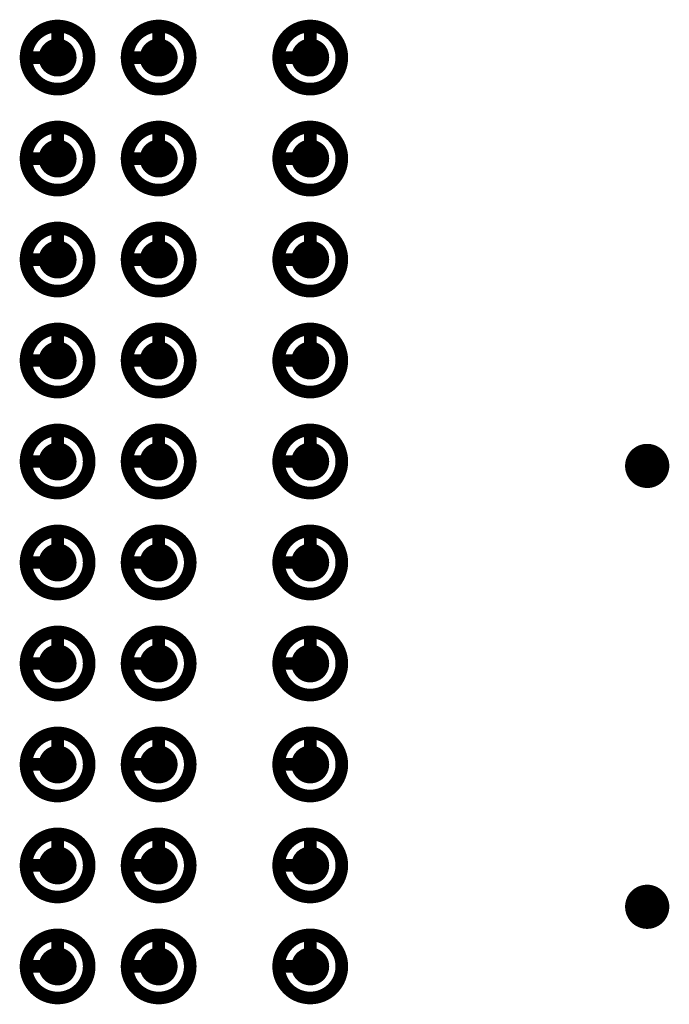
# Model space of a CAD drawing. Header units: millimetres. Extents: x 62 to 363, y 42 to 391.
# Tile 121 of 216: x 273.16 to 278.3, y 96.7 to 104.5. Entities that reach past the tile are written whole.
import ezdxf

# ---------------------------------------------------------------- set-up
doc = ezdxf.new("R2010")
doc.units = ezdxf.units.MM
for name, color, linetype in [('Mechanical8', 56, 'Continuous'), ('PadHoleLayer', 156, 'Continuous'), ('ViaHoleLayer', 16, 'Continuous')]:
    doc.layers.add(name, color=color, linetype=linetype)

# ---------------------------------------------------------------- blocks, each defined once
blk = doc.blocks.new('SAMTEC_SEAM8_40_S02_0_S_10_2_GP_K_HP_1864')
at = {"layer": 'Mechanical8'}
for points, const_width in [([(-6.55, -2.6, 1), (-7.05, -2.6, 1)], 0.1), ([(-6.825, -2.35, 1), (-6.775, -2.35, 1)], 0.05), ([(-5.75, -2.6, 1), (-6.25, -2.6, 1)], 0.1), ([(-6.025, -2.35, 1), (-5.975, -2.35, 1)], 0.05), ([(-4.95, -2.6, 1), (-5.45, -2.6, 1)], 0.1), ([(-5.225, -2.35, 1), (-5.175, -2.35, 1)], 0.05), ([(-4.15, -2.6, 1), (-4.65, -2.6, 1)], 0.1), ([(-4.425, -2.35, 1), (-4.375, -2.35, 1)], 0.05), ([(-3.35, -2.6, 1), (-3.85, -2.6, 1)], 0.1), ([(-3.625, -2.35, 1), (-3.575, -2.35, 1)], 0.05), ([(-2.55, -2.6, 1), (-3.05, -2.6, 1)], 0.1), ([(-2.825, -2.35, 1), (-2.775, -2.35, 1)], 0.05), ([(-1.75, -2.6, 1), (-2.25, -2.6, 1)], 0.1), ([(-2.025, -2.35, 1), (-1.975, -2.35, 1)], 0.05), ([(-0.95, -2.6, 1), (-1.45, -2.6, 1)], 0.1), ([(-1.225, -2.35, 1), (-1.175, -2.35, 1)], 0.05), ([(-0.15, -2.6, 1), (-0.65, -2.6, 1)], 0.1), ([(-0.425, -2.35, 1), (-0.375, -2.35, 1)], 0.05), ([(0.65, -2.6, 1), (0.15, -2.6, 1)], 0.1), ([(0.375, -2.35, 1), (0.425, -2.35, 1)], 0.05), ([(-7.075, -2.6, 1), (-7.025, -2.6, 1)], 0.05), ([(-6.825, -2.6, 1), (-6.775, -2.6, 1)], 0.05), ([(-6.825, -2.6, 1), (-6.775, -2.6, 1)], 0.05), ([(-6.575, -2.6, 1), (-6.525, -2.6, 1)], 0.05), ([(-6.575, -2.6, 1), (-6.525, -2.6, 1)], 0.05), ([(-6.275, -2.6, 1), (-6.225, -2.6, 1)], 0.05), ([(-6.025, -2.6, 1), (-5.975, -2.6, 1)], 0.05), ([(-6.025, -2.6, 1), (-5.975, -2.6, 1)], 0.05), ([(-5.775, -2.6, 1), (-5.725, -2.6, 1)], 0.05), ([(-5.775, -2.6, 1), (-5.725, -2.6, 1)], 0.05), ([(-5.475, -2.6, 1), (-5.425, -2.6, 1)], 0.05), ([(-5.225, -2.6, 1), (-5.175, -2.6, 1)], 0.05), ([(-5.225, -2.6, 1), (-5.175, -2.6, 1)], 0.05), ([(-4.975, -2.6, 1), (-4.925, -2.6, 1)], 0.05), ([(-4.975, -2.6, 1), (-4.925, -2.6, 1)], 0.05), ([(-4.675, -2.6, 1), (-4.625, -2.6, 1)], 0.05), ([(-4.425, -2.6, 1), (-4.375, -2.6, 1)], 0.05), ([(-4.425, -2.6, 1), (-4.375, -2.6, 1)], 0.05), ([(-4.175, -2.6, 1), (-4.125, -2.6, 1)], 0.05), ([(-4.175, -2.6, 1), (-4.125, -2.6, 1)], 0.05), ([(-3.875, -2.6, 1), (-3.825, -2.6, 1)], 0.05), ([(-3.625, -2.6, 1), (-3.575, -2.6, 1)], 0.05), ([(-3.625, -2.6, 1), (-3.575, -2.6, 1)], 0.05), ([(-3.375, -2.6, 1), (-3.325, -2.6, 1)], 0.05), ([(-3.375, -2.6, 1), (-3.325, -2.6, 1)], 0.05), ([(-3.075, -2.6, 1), (-3.025, -2.6, 1)], 0.05), ([(-2.825, -2.6, 1), (-2.775, -2.6, 1)], 0.05), ([(-2.825, -2.6, 1), (-2.775, -2.6, 1)], 0.05), ([(-2.575, -2.6, 1), (-2.525, -2.6, 1)], 0.05), ([(-2.575, -2.6, 1), (-2.525, -2.6, 1)], 0.05), ([(-2.275, -2.6, 1), (-2.225, -2.6, 1)], 0.05), ([(-2.025, -2.6, 1), (-1.975, -2.6, 1)], 0.05), ([(-2.025, -2.6, 1), (-1.975, -2.6, 1)], 0.05), ([(-1.775, -2.6, 1), (-1.725, -2.6, 1)], 0.05), ([(-1.775, -2.6, 1), (-1.725, -2.6, 1)], 0.05), ([(-1.475, -2.6, 1), (-1.425, -2.6, 1)], 0.05), ([(-1.225, -2.6, 1), (-1.175, -2.6, 1)], 0.05), ([(-1.225, -2.6, 1), (-1.175, -2.6, 1)], 0.05), ([(-0.975, -2.6, 1), (-0.925, -2.6, 1)], 0.05), ([(-0.975, -2.6, 1), (-0.925, -2.6, 1)], 0.05), ([(-0.675, -2.6, 1), (-0.625, -2.6, 1)], 0.05), ([(-0.425, -2.6, 1), (-0.375, -2.6, 1)], 0.05), ([(-0.425, -2.6, 1), (-0.375, -2.6, 1)], 0.05), ([(-0.175, -2.6, 1), (-0.125, -2.6, 1)], 0.05), ([(-0.175, -2.6, 1), (-0.125, -2.6, 1)], 0.05), ([(0.125, -2.6, 1), (0.175, -2.6, 1)], 0.05), ([(0.375, -2.6, 1), (0.425, -2.6, 1)], 0.05), ([(0.375, -2.6, 1), (0.425, -2.6, 1)], 0.05), ([(0.625, -2.6, 1), (0.675, -2.6, 1)], 0.05), ([(0.625, -2.6, 1), (0.675, -2.6, 1)], 0.05), ([(-6.55, -3.4, 1), (-7.05, -3.4, 1)], 0.1), ([(-6.825, -3.15, 1), (-6.775, -3.15, 1)], 0.05), ([(-5.75, -3.4, 1), (-6.25, -3.4, 1)], 0.1), ([(-6.025, -3.15, 1), (-5.975, -3.15, 1)], 0.05), ([(-4.95, -3.4, 1), (-5.45, -3.4, 1)], 0.1), ([(-5.225, -3.15, 1), (-5.175, -3.15, 1)], 0.05), ([(-4.15, -3.4, 1), (-4.65, -3.4, 1)], 0.1), ([(-4.425, -3.15, 1), (-4.375, -3.15, 1)], 0.05), ([(-3.35, -3.4, 1), (-3.85, -3.4, 1)], 0.1), ([(-3.625, -3.15, 1), (-3.575, -3.15, 1)], 0.05), ([(-2.55, -3.4, 1), (-3.05, -3.4, 1)], 0.1), ([(-2.825, -3.15, 1), (-2.775, -3.15, 1)], 0.05), ([(-1.75, -3.4, 1), (-2.25, -3.4, 1)], 0.1), ([(-2.025, -3.15, 1), (-1.975, -3.15, 1)], 0.05), ([(-0.95, -3.4, 1), (-1.45, -3.4, 1)], 0.1), ([(-1.225, -3.15, 1), (-1.175, -3.15, 1)], 0.05), ([(-0.15, -3.4, 1), (-0.65, -3.4, 1)], 0.1), ([(-0.425, -3.15, 1), (-0.375, -3.15, 1)], 0.05), ([(0.65, -3.4, 1), (0.15, -3.4, 1)], 0.1), ([(0.375, -3.15, 1), (0.425, -3.15, 1)], 0.05), ([(-7.075, -3.4, 1), (-7.025, -3.4, 1)], 0.05), ([(-6.825, -3.4, 1), (-6.775, -3.4, 1)], 0.05), ([(-6.825, -3.4, 1), (-6.775, -3.4, 1)], 0.05), ([(-6.575, -3.4, 1), (-6.525, -3.4, 1)], 0.05), ([(-6.575, -3.4, 1), (-6.525, -3.4, 1)], 0.05), ([(-6.275, -3.4, 1), (-6.225, -3.4, 1)], 0.05), ([(-6.025, -3.4, 1), (-5.975, -3.4, 1)], 0.05), ([(-6.025, -3.4, 1), (-5.975, -3.4, 1)], 0.05), ([(-5.775, -3.4, 1), (-5.725, -3.4, 1)], 0.05), ([(-5.775, -3.4, 1), (-5.725, -3.4, 1)], 0.05), ([(-5.475, -3.4, 1), (-5.425, -3.4, 1)], 0.05), ([(-5.225, -3.4, 1), (-5.175, -3.4, 1)], 0.05), ([(-5.225, -3.4, 1), (-5.175, -3.4, 1)], 0.05), ([(-4.975, -3.4, 1), (-4.925, -3.4, 1)], 0.05), ([(-4.975, -3.4, 1), (-4.925, -3.4, 1)], 0.05), ([(-4.675, -3.4, 1), (-4.625, -3.4, 1)], 0.05), ([(-4.425, -3.4, 1), (-4.375, -3.4, 1)], 0.05), ([(-4.425, -3.4, 1), (-4.375, -3.4, 1)], 0.05), ([(-4.175, -3.4, 1), (-4.125, -3.4, 1)], 0.05), ([(-4.175, -3.4, 1), (-4.125, -3.4, 1)], 0.05), ([(-3.875, -3.4, 1), (-3.825, -3.4, 1)], 0.05), ([(-3.625, -3.4, 1), (-3.575, -3.4, 1)], 0.05), ([(-3.625, -3.4, 1), (-3.575, -3.4, 1)], 0.05), ([(-3.375, -3.4, 1), (-3.325, -3.4, 1)], 0.05), ([(-3.375, -3.4, 1), (-3.325, -3.4, 1)], 0.05), ([(-3.075, -3.4, 1), (-3.025, -3.4, 1)], 0.05), ([(-2.825, -3.4, 1), (-2.775, -3.4, 1)], 0.05), ([(-2.825, -3.4, 1), (-2.775, -3.4, 1)], 0.05), ([(-2.575, -3.4, 1), (-2.525, -3.4, 1)], 0.05), ([(-2.575, -3.4, 1), (-2.525, -3.4, 1)], 0.05), ([(-2.275, -3.4, 1), (-2.225, -3.4, 1)], 0.05), ([(-2.025, -3.4, 1), (-1.975, -3.4, 1)], 0.05), ([(-2.025, -3.4, 1), (-1.975, -3.4, 1)], 0.05), ([(-1.775, -3.4, 1), (-1.725, -3.4, 1)], 0.05), ([(-1.775, -3.4, 1), (-1.725, -3.4, 1)], 0.05), ([(-1.475, -3.4, 1), (-1.425, -3.4, 1)], 0.05), ([(-1.225, -3.4, 1), (-1.175, -3.4, 1)], 0.05), ([(-1.225, -3.4, 1), (-1.175, -3.4, 1)], 0.05), ([(-0.975, -3.4, 1), (-0.925, -3.4, 1)], 0.05), ([(-0.975, -3.4, 1), (-0.925, -3.4, 1)], 0.05), ([(-0.675, -3.4, 1), (-0.625, -3.4, 1)], 0.05), ([(-0.425, -3.4, 1), (-0.375, -3.4, 1)], 0.05), ([(-0.425, -3.4, 1), (-0.375, -3.4, 1)], 0.05), ([(-0.175, -3.4, 1), (-0.125, -3.4, 1)], 0.05), ([(-0.175, -3.4, 1), (-0.125, -3.4, 1)], 0.05), ([(0.125, -3.4, 1), (0.175, -3.4, 1)], 0.05), ([(0.375, -3.4, 1), (0.425, -3.4, 1)], 0.05), ([(0.375, -3.4, 1), (0.425, -3.4, 1)], 0.05), ([(0.625, -3.4, 1), (0.675, -3.4, 1)], 0.05), ([(0.625, -3.4, 1), (0.675, -3.4, 1)], 0.05), ([(-6.55, -4.6, 1), (-7.05, -4.6, 1)], 0.1), ([(-6.825, -4.35, 1), (-6.775, -4.35, 1)], 0.05), ([(-5.75, -4.6, 1), (-6.25, -4.6, 1)], 0.1), ([(-6.025, -4.35, 1), (-5.975, -4.35, 1)], 0.05), ([(-4.95, -4.6, 1), (-5.45, -4.6, 1)], 0.1), ([(-5.225, -4.35, 1), (-5.175, -4.35, 1)], 0.05), ([(-4.15, -4.6, 1), (-4.65, -4.6, 1)], 0.1), ([(-4.425, -4.35, 1), (-4.375, -4.35, 1)], 0.05), ([(-3.35, -4.6, 1), (-3.85, -4.6, 1)], 0.1), ([(-3.625, -4.35, 1), (-3.575, -4.35, 1)], 0.05), ([(-2.55, -4.6, 1), (-3.05, -4.6, 1)], 0.1), ([(-2.825, -4.35, 1), (-2.775, -4.35, 1)], 0.05), ([(-1.75, -4.6, 1), (-2.25, -4.6, 1)], 0.1), ([(-2.025, -4.35, 1), (-1.975, -4.35, 1)], 0.05), ([(-0.95, -4.6, 1), (-1.45, -4.6, 1)], 0.1), ([(-1.225, -4.35, 1), (-1.175, -4.35, 1)], 0.05), ([(-0.15, -4.6, 1), (-0.65, -4.6, 1)], 0.1), ([(-0.425, -4.35, 1), (-0.375, -4.35, 1)], 0.05), ([(0.65, -4.6, 1), (0.15, -4.6, 1)], 0.1), ([(0.375, -4.35, 1), (0.425, -4.35, 1)], 0.05), ([(-7.075, -4.6, 1), (-7.025, -4.6, 1)], 0.05), ([(-6.825, -4.6, 1), (-6.775, -4.6, 1)], 0.05), ([(-6.825, -4.6, 1), (-6.775, -4.6, 1)], 0.05), ([(-6.575, -4.6, 1), (-6.525, -4.6, 1)], 0.05), ([(-6.575, -4.6, 1), (-6.525, -4.6, 1)], 0.05), ([(-6.275, -4.6, 1), (-6.225, -4.6, 1)], 0.05), ([(-6.025, -4.6, 1), (-5.975, -4.6, 1)], 0.05), ([(-6.025, -4.6, 1), (-5.975, -4.6, 1)], 0.05), ([(-5.775, -4.6, 1), (-5.725, -4.6, 1)], 0.05), ([(-5.775, -4.6, 1), (-5.725, -4.6, 1)], 0.05), ([(-5.475, -4.6, 1), (-5.425, -4.6, 1)], 0.05), ([(-5.225, -4.6, 1), (-5.175, -4.6, 1)], 0.05), ([(-5.225, -4.6, 1), (-5.175, -4.6, 1)], 0.05), ([(-4.975, -4.6, 1), (-4.925, -4.6, 1)], 0.05), ([(-4.975, -4.6, 1), (-4.925, -4.6, 1)], 0.05), ([(-4.675, -4.6, 1), (-4.625, -4.6, 1)], 0.05), ([(-4.425, -4.6, 1), (-4.375, -4.6, 1)], 0.05), ([(-4.425, -4.6, 1), (-4.375, -4.6, 1)], 0.05), ([(-4.175, -4.6, 1), (-4.125, -4.6, 1)], 0.05), ([(-4.175, -4.6, 1), (-4.125, -4.6, 1)], 0.05), ([(-3.875, -4.6, 1), (-3.825, -4.6, 1)], 0.05), ([(-3.625, -4.6, 1), (-3.575, -4.6, 1)], 0.05), ([(-3.625, -4.6, 1), (-3.575, -4.6, 1)], 0.05), ([(-3.375, -4.6, 1), (-3.325, -4.6, 1)], 0.05), ([(-3.375, -4.6, 1), (-3.325, -4.6, 1)], 0.05), ([(-3.075, -4.6, 1), (-3.025, -4.6, 1)], 0.05), ([(-2.825, -4.6, 1), (-2.775, -4.6, 1)], 0.05), ([(-2.825, -4.6, 1), (-2.775, -4.6, 1)], 0.05), ([(-2.575, -4.6, 1), (-2.525, -4.6, 1)], 0.05), ([(-2.575, -4.6, 1), (-2.525, -4.6, 1)], 0.05), ([(-2.275, -4.6, 1), (-2.225, -4.6, 1)], 0.05), ([(-2.025, -4.6, 1), (-1.975, -4.6, 1)], 0.05), ([(-2.025, -4.6, 1), (-1.975, -4.6, 1)], 0.05), ([(-1.775, -4.6, 1), (-1.725, -4.6, 1)], 0.05), ([(-1.775, -4.6, 1), (-1.725, -4.6, 1)], 0.05), ([(-1.475, -4.6, 1), (-1.425, -4.6, 1)], 0.05), ([(-1.225, -4.6, 1), (-1.175, -4.6, 1)], 0.05), ([(-1.225, -4.6, 1), (-1.175, -4.6, 1)], 0.05), ([(-0.975, -4.6, 1), (-0.925, -4.6, 1)], 0.05), ([(-0.975, -4.6, 1), (-0.925, -4.6, 1)], 0.05), ([(-0.675, -4.6, 1), (-0.625, -4.6, 1)], 0.05), ([(-0.425, -4.6, 1), (-0.375, -4.6, 1)], 0.05), ([(-0.425, -4.6, 1), (-0.375, -4.6, 1)], 0.05), ([(-0.175, -4.6, 1), (-0.125, -4.6, 1)], 0.05), ([(-0.175, -4.6, 1), (-0.125, -4.6, 1)], 0.05), ([(0.125, -4.6, 1), (0.175, -4.6, 1)], 0.05), ([(0.375, -4.6, 1), (0.425, -4.6, 1)], 0.05), ([(0.375, -4.6, 1), (0.425, -4.6, 1)], 0.05), ([(0.625, -4.6, 1), (0.675, -4.6, 1)], 0.05), ([(0.625, -4.6, 1), (0.675, -4.6, 1)], 0.05)]:
    blk.add_lwpolyline(points, format="xyb", close=True, dxfattribs=dict(at, const_width=const_width))
at = {"layer": 'Mechanical8', "const_width": 0.1}
for points in [[(-6.8, -2.35), (-6.8, -2.6)], [(-6, -2.35), (-6, -2.6)], [(-5.2, -2.35), (-5.2, -2.6)], [(-4.4, -2.35), (-4.4, -2.6)], [(-3.6, -2.35), (-3.6, -2.6)], [(-2.8, -2.35), (-2.8, -2.6)], [(-2, -2.35), (-2, -2.6)], [(-1.2, -2.35), (-1.2, -2.6)], [(-0.4, -2.35), (-0.4, -2.6)], [(0.4, -2.35), (0.4, -2.6)], [(-6.8, -2.6), (-6.55, -2.6)], [(-6, -2.6), (-5.75, -2.6)], [(-5.2, -2.6), (-4.95, -2.6)], [(-4.4, -2.6), (-4.15, -2.6)], [(-3.6, -2.6), (-3.35, -2.6)], [(-2.8, -2.6), (-2.55, -2.6)], [(-2, -2.6), (-1.75, -2.6)], [(-1.2, -2.6), (-0.95, -2.6)], [(-0.4, -2.6), (-0.15, -2.6)], [(0.4, -2.6), (0.65, -2.6)], [(-6.8, -3.15), (-6.8, -3.4)], [(-6, -3.15), (-6, -3.4)], [(-5.2, -3.15), (-5.2, -3.4)], [(-4.4, -3.15), (-4.4, -3.4)], [(-3.6, -3.15), (-3.6, -3.4)], [(-2.8, -3.15), (-2.8, -3.4)], [(-2, -3.15), (-2, -3.4)], [(-1.2, -3.15), (-1.2, -3.4)], [(-0.4, -3.15), (-0.4, -3.4)], [(0.4, -3.15), (0.4, -3.4)], [(-6.8, -3.4), (-6.55, -3.4)], [(-6, -3.4), (-5.75, -3.4)], [(-5.2, -3.4), (-4.95, -3.4)], [(-4.4, -3.4), (-4.15, -3.4)], [(-3.6, -3.4), (-3.35, -3.4)], [(-2.8, -3.4), (-2.55, -3.4)], [(-2, -3.4), (-1.75, -3.4)], [(-1.2, -3.4), (-0.95, -3.4)], [(-0.4, -3.4), (-0.15, -3.4)], [(0.4, -3.4), (0.65, -3.4)], [(-6.8, -4.35), (-6.8, -4.6)], [(-6, -4.35), (-6, -4.6)], [(-5.2, -4.35), (-5.2, -4.6)], [(-4.4, -4.35), (-4.4, -4.6)], [(-3.6, -4.35), (-3.6, -4.6)], [(-2.8, -4.35), (-2.8, -4.6)], [(-2, -4.35), (-2, -4.6)], [(-1.2, -4.35), (-1.2, -4.6)], [(-0.4, -4.35), (-0.4, -4.6)], [(0.4, -4.35), (0.4, -4.6)], [(-6.8, -4.6), (-6.55, -4.6)], [(-6, -4.6), (-5.75, -4.6)], [(-5.2, -4.6), (-4.95, -4.6)], [(-4.4, -4.6), (-4.15, -4.6)], [(-3.6, -4.6), (-3.35, -4.6)], [(-2.8, -4.6), (-2.55, -4.6)], [(-2, -4.6), (-1.75, -4.6)], [(-1.2, -4.6), (-0.95, -4.6)], [(-0.4, -4.6), (-0.15, -4.6)], [(0.4, -4.6), (0.65, -4.6)]]:
    blk.add_lwpolyline(points, dxfattribs=at)
at = {"layer": 'PadHoleLayer', "const_width": 0.15}
for points in [[(-6.875, -2.6, 1), (-6.725, -2.6, 1)], [(-6.075, -2.6, 1), (-5.925, -2.6, 1)], [(-5.275, -2.6, 1), (-5.125, -2.6, 1)], [(-4.475, -2.6, 1), (-4.325, -2.6, 1)], [(-3.675, -2.6, 1), (-3.525, -2.6, 1)], [(-2.875, -2.6, 1), (-2.725, -2.6, 1)], [(-2.075, -2.6, 1), (-1.925, -2.6, 1)], [(-1.275, -2.6, 1), (-1.125, -2.6, 1)], [(-0.475, -2.6, 1), (-0.325, -2.6, 1)], [(0.325, -2.6, 1), (0.475, -2.6, 1)], [(-6.875, -3.4, 1), (-6.725, -3.4, 1)], [(-6.075, -3.4, 1), (-5.925, -3.4, 1)], [(-5.275, -3.4, 1), (-5.125, -3.4, 1)], [(-4.475, -3.4, 1), (-4.325, -3.4, 1)], [(-3.675, -3.4, 1), (-3.525, -3.4, 1)], [(-2.875, -3.4, 1), (-2.725, -3.4, 1)], [(-2.075, -3.4, 1), (-1.925, -3.4, 1)], [(-1.275, -3.4, 1), (-1.125, -3.4, 1)], [(-0.475, -3.4, 1), (-0.325, -3.4, 1)], [(0.325, -3.4, 1), (0.475, -3.4, 1)], [(-6.875, -4.6, 1), (-6.725, -4.6, 1)], [(-6.075, -4.6, 1), (-5.925, -4.6, 1)], [(-5.275, -4.6, 1), (-5.125, -4.6, 1)], [(-4.475, -4.6, 1), (-4.325, -4.6, 1)], [(-3.675, -4.6, 1), (-3.525, -4.6, 1)], [(-2.875, -4.6, 1), (-2.725, -4.6, 1)], [(-2.075, -4.6, 1), (-1.925, -4.6, 1)], [(-1.275, -4.6, 1), (-1.125, -4.6, 1)], [(-0.475, -4.6, 1), (-0.325, -4.6, 1)], [(0.325, -4.6, 1), (0.475, -4.6, 1)]]:
    blk.add_lwpolyline(points, format="xyb", close=True, dxfattribs=at)

msp = doc.modelspace()

# ---------------------------------------------------------------- linework, layer by layer
at = {"layer": 'ViaHoleLayer', "const_width": 0.175}
for points in [[(278.0425, 100.965, 1), (278.2175, 100.965, 1)], [(278.0425, 97.4725, 1), (278.2175, 97.4725, 1)]]:
    msp.add_lwpolyline(points, format="xyb", close=True, dxfattribs=at)

# ---------------------------------------------------------------- block references
at = {"rotation": 90}
msp.add_blockref('SAMTEC_SEAM8_40_S02_0_S_10_2_GP_K_HP_1864', (270.8625, 103.8), dxfattribs=at)

doc.saveas('drawing.dxf')
